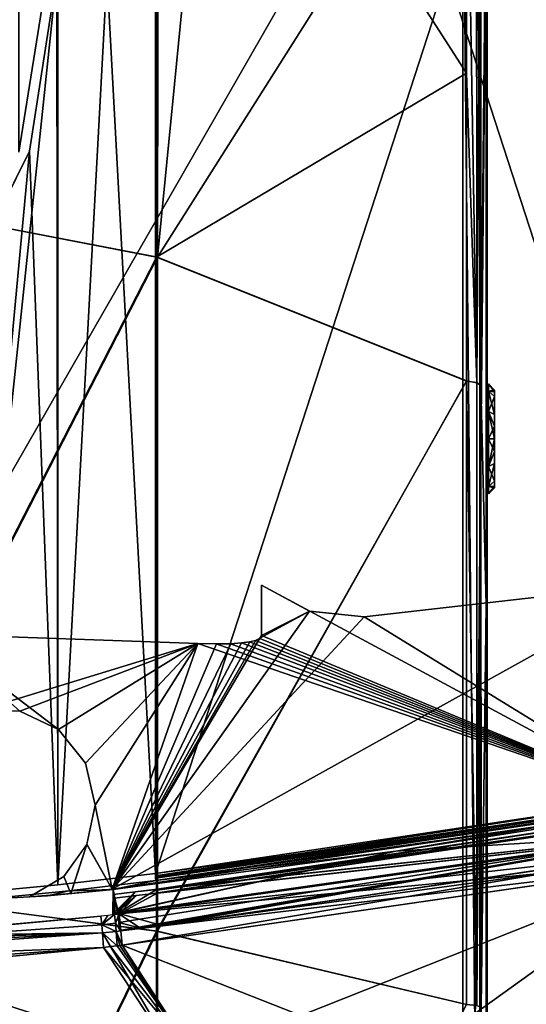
# Model space of a CAD drawing. Header units: millimetres. Extents: x -229 to 223, y -69 to 475.
# Tile 57 of 92: x 29 to 70, y 276 to 356. Entities that reach past the tile are written whole.
import ezdxf

# ---------------------------------------------------------------- set-up
doc = ezdxf.new("R2010")
doc.units = ezdxf.units.MM
doc.header["$LTSCALE"] = 65.185185
for name, color, linetype in [('100', 7, 'CONTINUOUS'), ('121', 7, 'CONTINUOUS'), ('128', 7, 'CONTINUOUS'), ('150', 7, 'CONTINUOUS'), ('153', 7, 'CONTINUOUS'), ('154', 7, 'CONTINUOUS'), ('155', 7, 'CONTINUOUS'), ('188', 7, 'CONTINUOUS'), ('218', 7, 'CONTINUOUS'), ('220', 7, 'CONTINUOUS'), ('534', 7, 'CONTINUOUS'), ('555', 7, 'CONTINUOUS'), ('567', 7, 'CONTINUOUS'), ('568', 7, 'CONTINUOUS'), ('571', 7, 'CONTINUOUS'), ('572', 7, 'CONTINUOUS'), ('573', 7, 'CONTINUOUS'), ('574', 7, 'CONTINUOUS'), ('575', 7, 'CONTINUOUS'), ('576', 7, 'CONTINUOUS'), ('577', 7, 'CONTINUOUS'), ('580', 7, 'CONTINUOUS'), ('583', 7, 'CONTINUOUS'), ('584', 7, 'CONTINUOUS'), ('585', 7, 'CONTINUOUS'), ('586', 7, 'CONTINUOUS'), ('591', 7, 'CONTINUOUS'), ('593', 7, 'CONTINUOUS'), ('594', 7, 'CONTINUOUS'), ('595', 7, 'CONTINUOUS'), ('601', 7, 'CONTINUOUS'), ('604', 7, 'CONTINUOUS'), ('605', 7, 'CONTINUOUS'), ('606', 7, 'CONTINUOUS'), ('607', 7, 'CONTINUOUS'), ('608', 7, 'CONTINUOUS'), ('630', 7, 'CONTINUOUS'), ('645', 7, 'CONTINUOUS'), ('662', 7, 'CONTINUOUS'), ('663', 7, 'CONTINUOUS'), ('664', 7, 'CONTINUOUS'), ('665', 7, 'CONTINUOUS'), ('672', 7, 'CONTINUOUS'), ('685', 7, 'CONTINUOUS'), ('76', 7, 'CONTINUOUS'), ('77', 7, 'CONTINUOUS'), ('79', 7, 'CONTINUOUS'), ('80', 7, 'CONTINUOUS'), ('82', 7, 'CONTINUOUS'), ('83', 7, 'CONTINUOUS'), ('86', 7, 'CONTINUOUS'), ('97', 7, 'CONTINUOUS'), ('98', 7, 'CONTINUOUS'), ('99', 7, 'CONTINUOUS')]:
    doc.layers.add(name, color=color, linetype=linetype)

msp = doc.modelspace()

# ---------------------------------------------------------------- linework, layer by layer
at = {"layer": '100', "color": 7, "linetype": 'Continuous'}
for points in [[(22.985, 396.496, 198.395), (13.503, 341.995, 215.581), (40.108, 391.275, 196.482), (22.985, 396.496, 198.395)], [(40.108, 391.275, 196.482), (13.503, 341.995, 215.581), (40.038, 336.865, 212.139), (40.108, 391.275, 196.482)], [(40.108, 391.275, 196.482), (40.038, 336.865, 212.139), (45.155, 389.108, 195.717), (40.108, 391.275, 196.482)], [(45.155, 389.108, 195.717), (40.038, 336.865, 212.139), (65.32, 376.885, 191.759), (45.155, 389.108, 195.717)], [(65.32, 376.885, 191.759), (40.038, 336.865, 212.139), (65.32, 326.752, 205.329), (65.32, 376.885, 191.759)], [(13.503, 341.995, 215.581), (13.503, 285.139, 227.117), (40.038, 336.865, 212.139), (13.503, 341.995, 215.581)], [(40.038, 336.865, 212.139), (13.503, 285.139, 227.117), (40.038, 281.694, 223.035), (40.038, 336.865, 212.139)], [(40.038, 336.865, 212.139), (40.038, 281.694, 223.035), (65.32, 326.752, 205.329), (40.038, 336.865, 212.139)], [(65.32, 326.752, 205.329), (40.038, 281.694, 223.035), (65.32, 275.698, 214.89), (65.32, 326.752, 205.329)], [(13.503, 285.139, 227.117), (13.503, 227.497, 233.687), (40.038, 281.694, 223.035), (13.503, 285.139, 227.117)], [(40.038, 281.694, 223.035), (13.503, 227.497, 233.687), (40.038, 225.799, 229.229), (40.038, 281.694, 223.035)], [(40.038, 281.694, 223.035), (40.038, 225.799, 229.229), (65.32, 275.698, 214.89), (40.038, 281.694, 223.035)]]:
    msp.add_3dface(points, dxfattribs=at)
at = {"layer": '121', "color": 7, "linetype": 'Continuous'}
for points in [[(66.492, 326.375, 203.631), (66.912, 369.155, 180.994), (66.474, 376.377, 190.103), (66.492, 326.375, 203.631)], [(66.923, 308.408, 196.425), (66.912, 369.155, 180.994), (66.492, 326.375, 203.631), (66.923, 308.408, 196.425)], [(66.509, 275.455, 213.163), (66.923, 308.408, 196.425), (66.492, 326.375, 203.631), (66.509, 275.455, 213.163)], [(66.934, 246.45, 205.871), (66.923, 308.408, 196.425), (66.509, 275.455, 213.163), (66.934, 246.45, 205.871)]]:
    msp.add_3dface(points, dxfattribs=at)
at = {"layer": '128', "color": 7, "linetype": 'Continuous'}
for points in [[(65.32, 376.885, 191.759), (65.32, 326.752, 205.329), (66.146, 326.602, 204.644), (65.32, 376.885, 191.759)], [(66.134, 376.689, 191.093), (65.32, 376.885, 191.759), (66.146, 326.602, 204.644), (66.134, 376.689, 191.093)], [(66.474, 376.377, 190.103), (66.134, 376.689, 191.093), (66.146, 326.602, 204.644), (66.474, 376.377, 190.103)], [(66.492, 326.375, 203.631), (66.474, 376.377, 190.103), (66.146, 326.602, 204.644), (66.492, 326.375, 203.631)], [(65.32, 326.752, 205.329), (65.32, 275.698, 214.89), (66.154, 275.606, 214.191), (65.32, 326.752, 205.329)], [(66.146, 326.602, 204.644), (65.32, 326.752, 205.329), (66.154, 275.606, 214.191), (66.146, 326.602, 204.644)], [(66.492, 326.375, 203.631), (66.146, 326.602, 204.644), (66.154, 275.606, 214.191), (66.492, 326.375, 203.631)], [(66.509, 275.455, 213.163), (66.492, 326.375, 203.631), (66.154, 275.606, 214.191), (66.509, 275.455, 213.163)]]:
    msp.add_3dface(points, dxfattribs=at)
at = {"layer": '150', "color": 7, "linetype": 'Continuous'}
for points in [[(66.4, 369.154, 180.994), (66.4, 338.97, 189.449), (66.458, 368.509, 178.891), (66.4, 369.154, 180.994)], [(66.458, 368.509, 178.891), (66.4, 338.97, 189.449), (66.458, 337.899, 187.451), (66.458, 368.509, 178.891)], [(66.4, 338.97, 189.449), (66.4, 308.41, 196.424), (66.458, 337.899, 187.451), (66.4, 338.97, 189.449)], [(66.458, 337.899, 187.451), (66.4, 308.41, 196.424), (66.458, 306.902, 194.484), (66.458, 337.899, 187.451)], [(66.4, 308.41, 196.424), (66.4, 277.547, 201.902), (66.458, 306.902, 194.484), (66.4, 308.41, 196.424)], [(66.458, 306.902, 194.484), (66.4, 277.547, 201.902), (66.458, 275.594, 199.972), (66.458, 306.902, 194.484)], [(66.4, 277.547, 201.902), (66.4, 246.453, 205.87), (66.458, 275.594, 199.972), (66.4, 277.547, 201.902)]]:
    msp.add_3dface(points, dxfattribs=at)
at = {"layer": '153', "color": 7, "linetype": 'Continuous'}
for points in [[(13.431, 398.111, -199.01), (40.037, 391.304, -196.492), (13.422, 342.017, -215.583), (13.431, 398.111, -199.01)], [(40.037, 391.304, -196.492), (39.96, 336.872, -212.159), (13.422, 342.017, -215.583), (40.037, 391.304, -196.492)], [(39.96, 336.872, -212.159), (40.037, 391.304, -196.492), (65.319, 351.946, -199.043), (39.96, 336.872, -212.159)], [(40.037, 391.304, -196.492), (65.319, 376.885, -191.759), (65.319, 351.946, -199.043), (40.037, 391.304, -196.492)], [(65.319, 326.739, -205.332), (39.96, 336.872, -212.159), (65.319, 351.946, -199.043), (65.319, 326.739, -205.332)], [(13.422, 342.017, -215.583), (39.96, 336.872, -212.159), (13.422, 285.154, -227.121), (13.422, 342.017, -215.583)], [(39.96, 336.872, -212.159), (39.96, 281.697, -223.055), (13.422, 285.154, -227.121), (39.96, 336.872, -212.159)], [(39.96, 281.697, -223.055), (39.96, 336.872, -212.159), (65.319, 326.739, -205.332), (39.96, 281.697, -223.055)], [(65.319, 275.684, -214.893), (39.96, 281.697, -223.055), (65.319, 326.739, -205.332), (65.319, 275.684, -214.893)], [(13.422, 285.154, -227.121), (39.96, 281.697, -223.055), (13.422, 227.506, -233.693), (13.422, 285.154, -227.121)], [(39.96, 281.697, -223.055), (39.96, 225.798, -229.25), (13.422, 227.506, -233.693), (39.96, 281.697, -223.055)], [(39.96, 225.798, -229.25), (39.96, 281.697, -223.055), (65.319, 275.684, -214.893), (39.96, 225.798, -229.25)]]:
    msp.add_3dface(points, dxfattribs=at)
at = {"layer": '154', "color": 7, "linetype": 'Continuous'}
for points in [[(65.319, 351.946, -199.043), (65.319, 376.885, -191.759), (66.148, 326.605, -204.641), (65.319, 351.946, -199.043)], [(65.319, 376.885, -191.759), (66.136, 376.688, -191.09), (66.148, 326.605, -204.641), (65.319, 376.885, -191.759)], [(66.136, 376.688, -191.09), (66.474, 376.376, -190.103), (66.492, 326.376, -203.631), (66.136, 376.688, -191.09)], [(66.148, 326.605, -204.641), (66.136, 376.688, -191.09), (66.492, 326.376, -203.631), (66.148, 326.605, -204.641)], [(65.319, 326.739, -205.332), (65.319, 351.946, -199.043), (66.148, 326.605, -204.641), (65.319, 326.739, -205.332)], [(65.319, 275.684, -214.893), (65.319, 326.739, -205.332), (66.155, 275.61, -214.188), (65.319, 275.684, -214.893)], [(65.319, 326.739, -205.332), (66.148, 326.605, -204.641), (66.155, 275.61, -214.188), (65.319, 326.739, -205.332)], [(66.155, 275.61, -214.188), (66.148, 326.605, -204.641), (66.492, 326.376, -203.631), (66.155, 275.61, -214.188)], [(66.509, 275.455, -213.163), (66.155, 275.61, -214.188), (66.492, 326.376, -203.631), (66.509, 275.455, -213.163)]]:
    msp.add_3dface(points, dxfattribs=at)
at = {"layer": '155', "color": 7, "linetype": 'Continuous'}
for points in [[(66.492, 326.376, -203.631), (66.474, 376.376, -190.103), (66.912, 369.154, -180.994), (66.492, 326.376, -203.631)], [(66.923, 308.408, -196.425), (66.492, 326.376, -203.631), (66.912, 369.154, -180.994), (66.923, 308.408, -196.425)], [(66.509, 275.455, -213.163), (66.492, 326.376, -203.631), (66.923, 308.408, -196.425), (66.509, 275.455, -213.163)], [(66.934, 246.45, -205.872), (66.509, 275.455, -213.163), (66.923, 308.408, -196.425), (66.934, 246.45, -205.872)]]:
    msp.add_3dface(points, dxfattribs=at)
at = {"layer": '188', "color": 7, "linetype": 'Continuous'}
for points in [[(66.4, 369.154, -180.994), (66.458, 368.509, -178.891), (66.458, 337.899, -187.451), (66.4, 369.154, -180.994)], [(66.4, 338.97, -189.449), (66.4, 369.154, -180.994), (66.458, 337.899, -187.451), (66.4, 338.97, -189.449)], [(66.4, 308.41, -196.424), (66.4, 338.97, -189.449), (66.458, 337.899, -187.451), (66.4, 308.41, -196.424)], [(66.458, 306.902, -194.484), (66.4, 308.41, -196.424), (66.458, 337.899, -187.451), (66.458, 306.902, -194.484)], [(66.4, 277.547, -201.902), (66.4, 308.41, -196.424), (66.458, 306.902, -194.484), (66.4, 277.547, -201.902)], [(66.458, 275.594, -199.972), (66.4, 277.547, -201.902), (66.458, 306.902, -194.484), (66.458, 275.594, -199.972)], [(66.4, 246.453, -205.87), (66.4, 277.547, -201.902), (66.458, 275.594, -199.972), (66.4, 246.453, -205.87)]]:
    msp.add_3dface(points, dxfattribs=at)
at = {"layer": '218', "color": 7, "linetype": 'Continuous'}
msp.add_3dface([(31, 360, 134), (28.697, 374.532, 134), (28.697, 345.467, 134), (31, 360, 134)], dxfattribs=at)
at = {"layer": '220', "color": 7, "linetype": 'Continuous'}
msp.add_3dface([(31, 360, -134), (28.697, 345.468, -134), (28.697, 374.533, -134), (31, 360, -134)], dxfattribs=at)
at = {"layer": '534', "color": 7, "linetype": 'Continuous'}
for points in [[(35.626, 280.369, -131.71), (41.641, 271.15, -121.347), (18.152, 278.69, -132.485), (35.626, 280.369, -131.71)], [(41.641, 271.15, -121.347), (0.656, 277.85, -132.68), (18.152, 278.69, -132.485), (41.641, 271.15, -121.347)], [(6.934, 268.04, -122.2), (0.656, 277.85, -132.68), (41.641, 271.15, -121.347), (6.934, 268.04, -122.2)]]:
    msp.add_3dface(points, dxfattribs=at)
at = {"layer": '555', "color": 7, "linetype": 'Continuous'}
for points in [[(35.626, 280.369, 131.71), (18.152, 278.69, 132.485), (41.641, 271.15, 121.347), (35.626, 280.369, 131.71)], [(41.641, 271.15, 121.347), (18.152, 278.69, 132.485), (6.934, 268.04, 122.2), (41.641, 271.15, 121.347)]]:
    msp.add_3dface(points, dxfattribs=at)
at = {"layer": '567', "color": 7, "linetype": 'Continuous'}
for points in [[(82.831, 289.621, -127.648), (40.061, 284.829, -132.515), (85.057, 291.532, -127.358), (82.831, 289.621, -127.648)], [(36.903, 283.104, -132.689), (40.061, 284.829, -132.515), (82.831, 289.621, -127.648), (36.903, 283.104, -132.689)], [(36.517, 284.392, -132.762), (38.289, 284.611, -132.641), (36.514, 283.058, -132.715), (36.517, 284.392, -132.762)], [(36.514, 283.058, -132.715), (38.289, 284.611, -132.641), (36.903, 283.104, -132.689), (36.514, 283.058, -132.715)], [(38.289, 284.611, -132.641), (40.061, 284.829, -132.515), (36.903, 283.104, -132.689), (38.289, 284.611, -132.641)]]:
    msp.add_3dface(points, dxfattribs=at)
at = {"layer": '568', "color": 7, "linetype": 'Continuous'}
for points in [[(40, 285.137, -132.216), (85.17, 291.879, -127.029), (40.026, 285.052, -132.428), (40, 285.137, -132.216)], [(85.17, 291.879, -127.029), (40.027, 285.046, -132.433), (40.026, 285.052, -132.428), (85.17, 291.879, -127.029)], [(74.301, 289.968, -128.847), (40.027, 285.046, -132.433), (85.17, 291.879, -127.029), (74.301, 289.968, -128.847)], [(85.057, 291.532, -127.358), (40.061, 284.829, -132.515), (74.301, 289.968, -128.847), (85.057, 291.532, -127.358)], [(74.301, 289.968, -128.847), (40.061, 284.829, -132.515), (40.027, 285.046, -132.433), (74.301, 289.968, -128.847)]]:
    msp.add_3dface(points, dxfattribs=at)
at = {"layer": '571', "color": 7, "linetype": 'Continuous'}
for points in [[(40, 285.137, 132.216), (74.301, 289.968, 128.847), (85.165, 291.878, 127.03), (40, 285.137, 132.216)], [(40.027, 285.046, 132.433), (40.062, 284.82, 132.514), (85.294, 291.578, 127.321), (40.027, 285.046, 132.433)], [(74.301, 289.968, 128.847), (40.027, 285.046, 132.433), (85.294, 291.578, 127.321), (74.301, 289.968, 128.847)], [(74.301, 289.968, 128.847), (40, 285.137, 132.216), (40.026, 285.052, 132.428), (74.301, 289.968, 128.847)], [(40.027, 285.046, 132.433), (74.301, 289.968, 128.847), (40.026, 285.052, 132.428), (40.027, 285.046, 132.433)]]:
    msp.add_3dface(points, dxfattribs=at)
at = {"layer": '572', "color": 7, "linetype": 'Continuous'}
for points in [[(85.294, 291.578, 127.321), (40.062, 284.82, 132.514), (82.827, 289.62, 127.648), (85.294, 291.578, 127.321)], [(36.903, 283.103, 132.689), (82.827, 289.62, 127.648), (38.289, 284.61, 132.641), (36.903, 283.103, 132.689)], [(82.827, 289.62, 127.648), (40.062, 284.82, 132.514), (38.289, 284.61, 132.641), (82.827, 289.62, 127.648)], [(36.517, 284.399, 132.762), (36.903, 283.103, 132.689), (38.289, 284.61, 132.641), (36.517, 284.399, 132.762)], [(36.514, 283.058, 132.715), (36.903, 283.103, 132.689), (36.517, 284.399, 132.762), (36.514, 283.058, 132.715)]]:
    msp.add_3dface(points, dxfattribs=at)
at = {"layer": '573', "color": 7, "linetype": 'Continuous'}
for points in [[(82.827, 289.62, 127.648), (36.903, 283.103, 132.689), (71.903, 286.476, 128.901), (82.827, 289.62, 127.648)], [(37.133, 280.55, 131.614), (83.056, 287.222, 126.672), (37.045, 281.732, 132.381), (37.133, 280.55, 131.614)], [(37.045, 281.732, 132.381), (83.056, 287.222, 126.672), (71.903, 286.476, 128.901), (37.045, 281.732, 132.381)], [(36.903, 283.103, 132.689), (37.045, 281.732, 132.381), (71.903, 286.476, 128.901), (36.903, 283.103, 132.689)]]:
    msp.add_3dface(points, dxfattribs=at)
at = {"layer": '574', "color": 7, "linetype": 'Continuous'}
for points in [[(72.465, 266.641, 108.784), (83.056, 287.222, 126.672), (37.133, 280.55, 131.614), (72.465, 266.641, 108.784)], [(72.465, 266.641, 108.784), (37.133, 280.55, 131.614), (43.124, 271.341, 121.268), (72.465, 266.641, 108.784)]]:
    msp.add_3dface(points, dxfattribs=at)
at = {"layer": '575', "color": 7, "linetype": 'Continuous'}
for points in [[(37.133, 280.55, 131.614), (36.939, 280.526, 131.627), (43.124, 271.341, 121.268), (37.133, 280.55, 131.614)], [(35.626, 280.369, 131.71), (41.641, 271.15, 121.347), (36.185, 280.436, 131.675), (35.626, 280.369, 131.71)], [(36.185, 280.436, 131.675), (43.124, 271.341, 121.268), (36.744, 280.503, 131.64), (36.185, 280.436, 131.675)], [(41.641, 271.15, 121.347), (43.124, 271.341, 121.268), (36.185, 280.436, 131.675), (41.641, 271.15, 121.347)], [(36.744, 280.503, 131.64), (43.124, 271.341, 121.268), (36.939, 280.526, 131.627), (36.744, 280.503, 131.64)]]:
    msp.add_3dface(points, dxfattribs=at)
at = {"layer": '576', "color": 7, "linetype": 'Continuous'}
for points in [[(35.397, 282.928, 132.789), (35.473, 282.223, 132.695), (35.956, 282.993, 132.752), (35.397, 282.928, 132.789)], [(36.591, 282.354, 132.622), (36.514, 283.058, 132.715), (35.473, 282.223, 132.695), (36.591, 282.354, 132.622)], [(35.473, 282.223, 132.695), (36.514, 283.058, 132.715), (35.956, 282.993, 132.752), (35.473, 282.223, 132.695)], [(36.656, 281.681, 132.405), (36.591, 282.354, 132.622), (35.473, 282.223, 132.695), (36.656, 281.681, 132.405)], [(35.538, 281.549, 132.478), (36.656, 281.681, 132.405), (35.473, 282.223, 132.695), (35.538, 281.549, 132.478)], [(36.744, 280.503, 131.64), (36.656, 281.681, 132.405), (35.538, 281.549, 132.478), (36.744, 280.503, 131.64)], [(35.626, 280.369, 131.71), (36.185, 280.436, 131.675), (35.538, 281.549, 132.478), (35.626, 280.369, 131.71)], [(36.185, 280.436, 131.675), (36.744, 280.503, 131.64), (35.538, 281.549, 132.478), (36.185, 280.436, 131.675)]]:
    msp.add_3dface(points, dxfattribs=at)
at = {"layer": '577', "color": 7, "linetype": 'Continuous'}
for points in [[(35.473, 282.223, 132.695), (35.397, 282.928, 132.789), (0.603, 279.76, 133.71), (35.473, 282.223, 132.695)], [(0.603, 279.76, 133.71), (35.397, 282.928, 132.789), (18.143, 281.325, 133.598), (0.603, 279.76, 133.71)], [(35.538, 281.549, 132.478), (35.473, 282.223, 132.695), (0.603, 279.76, 133.71), (35.538, 281.549, 132.478)], [(0.622, 279.062, 133.485), (35.538, 281.549, 132.478), (0.603, 279.76, 133.71), (0.622, 279.062, 133.485)], [(35.626, 280.369, 131.71), (35.538, 281.549, 132.478), (0.622, 279.062, 133.485), (35.626, 280.369, 131.71)], [(0.657, 277.85, 132.679), (35.626, 280.369, 131.71), (0.622, 279.062, 133.485), (0.657, 277.85, 132.679)], [(0.657, 277.85, 132.679), (18.152, 278.69, 132.485), (35.626, 280.369, 131.71), (0.657, 277.85, 132.679)]]:
    msp.add_3dface(points, dxfattribs=at)
at = {"layer": '580', "color": 7, "linetype": 'Continuous'}
for points in [[(36.903, 283.103, 132.689), (36.514, 283.058, 132.715), (36.591, 282.354, 132.622), (36.903, 283.103, 132.689)], [(37.045, 281.732, 132.381), (36.903, 283.103, 132.689), (36.591, 282.354, 132.622), (37.045, 281.732, 132.381)], [(37.045, 281.732, 132.381), (36.591, 282.354, 132.622), (36.656, 281.681, 132.405), (37.045, 281.732, 132.381)], [(37.133, 280.55, 131.614), (37.045, 281.732, 132.381), (36.656, 281.681, 132.405), (37.133, 280.55, 131.614)], [(36.939, 280.526, 131.627), (37.133, 280.55, 131.614), (36.656, 281.681, 132.405), (36.939, 280.526, 131.627)], [(36.744, 280.503, 131.64), (36.939, 280.526, 131.627), (36.656, 281.681, 132.405), (36.744, 280.503, 131.64)]]:
    msp.add_3dface(points, dxfattribs=at)
at = {"layer": '583', "color": 7, "linetype": 'Continuous'}
for points in [[(37.133, 280.55, -131.614), (83.048, 287.221, -126.673), (43.124, 271.341, -121.268), (37.133, 280.55, -131.614)], [(83.048, 287.221, -126.673), (49.352, 262.97, -110.105), (43.124, 271.341, -121.268), (83.048, 287.221, -126.673)], [(72.454, 266.639, -108.785), (49.352, 262.97, -110.105), (83.048, 287.221, -126.673), (72.454, 266.639, -108.785)]]:
    msp.add_3dface(points, dxfattribs=at)
at = {"layer": '584', "color": 7, "linetype": 'Continuous'}
for points in [[(36.903, 283.104, -132.689), (82.831, 289.621, -127.648), (37.045, 281.732, -132.381), (36.903, 283.104, -132.689)], [(82.831, 289.621, -127.648), (71.903, 286.476, -128.901), (37.045, 281.732, -132.381), (82.831, 289.621, -127.648)], [(83.048, 287.221, -126.673), (37.133, 280.55, -131.614), (71.903, 286.476, -128.901), (83.048, 287.221, -126.673)], [(71.903, 286.476, -128.901), (37.133, 280.55, -131.614), (37.045, 281.732, -132.381), (71.903, 286.476, -128.901)]]:
    msp.add_3dface(points, dxfattribs=at)
at = {"layer": '585', "color": 7, "linetype": 'Continuous'}
for points in [[(35.397, 282.928, -132.789), (35.538, 281.549, -132.478), (18.143, 281.325, -133.598), (35.397, 282.928, -132.789)], [(0.603, 279.761, -133.71), (0.584, 280.492, -133.803), (35.538, 281.549, -132.478), (0.603, 279.761, -133.71)], [(35.538, 281.549, -132.478), (0.584, 280.492, -133.803), (18.143, 281.325, -133.598), (35.538, 281.549, -132.478)], [(0.622, 279.062, -133.485), (0.603, 279.761, -133.71), (35.538, 281.549, -132.478), (0.622, 279.062, -133.485)], [(35.626, 280.369, -131.71), (0.622, 279.062, -133.485), (35.538, 281.549, -132.478), (35.626, 280.369, -131.71)], [(35.626, 280.369, -131.71), (18.152, 278.69, -132.485), (0.622, 279.062, -133.485), (35.626, 280.369, -131.71)]]:
    msp.add_3dface(points, dxfattribs=at)
at = {"layer": '586', "color": 7, "linetype": 'Continuous'}
for points in [[(37.133, 280.55, -131.614), (43.124, 271.341, -121.268), (36.744, 280.503, -131.639), (37.133, 280.55, -131.614)], [(43.124, 271.341, -121.268), (35.626, 280.369, -131.71), (36.185, 280.436, -131.675), (43.124, 271.341, -121.268)], [(41.641, 271.15, -121.347), (35.626, 280.369, -131.71), (43.124, 271.341, -121.268), (41.641, 271.15, -121.347)], [(36.744, 280.503, -131.639), (43.124, 271.341, -121.268), (36.185, 280.436, -131.675), (36.744, 280.503, -131.639)]]:
    msp.add_3dface(points, dxfattribs=at)
at = {"layer": '591', "color": 7, "linetype": 'Continuous'}
for points in [[(36.789, 283.159, 131.094), (82.906, 289.731, 126.019), (36.868, 282.404, 130.937), (36.789, 283.159, 131.094)], [(36.868, 282.404, 130.937), (82.906, 289.731, 126.019), (36.92, 281.742, 130.55), (36.868, 282.404, 130.937)], [(36.92, 281.742, 130.55), (82.906, 289.731, 126.019), (38.648, 281.947, 130.43), (36.92, 281.742, 130.55)], [(82.906, 289.731, 126.019), (40.375, 282.159, 130.307), (38.648, 281.947, 130.43), (82.906, 289.731, 126.019)], [(81.479, 288.207, 125.806), (40.375, 282.159, 130.307), (82.906, 289.731, 126.019), (81.479, 288.207, 125.806)]]:
    msp.add_3dface(points, dxfattribs=at)
at = {"layer": '593', "color": 7, "linetype": 'Continuous'}
for points in [[(82.903, 289.73, -126.019), (36.789, 283.159, -131.094), (81.459, 288.203, -125.809), (82.903, 289.73, -126.019)], [(36.789, 283.159, -131.094), (40.375, 282.159, -130.307), (81.459, 288.203, -125.809), (36.789, 283.159, -131.094)], [(38.648, 281.947, -130.43), (40.375, 282.159, -130.307), (36.789, 283.159, -131.094), (38.648, 281.947, -130.43)], [(36.868, 282.404, -130.937), (38.648, 281.947, -130.43), (36.789, 283.159, -131.094), (36.868, 282.404, -130.937)], [(36.92, 281.742, -130.55), (38.648, 281.947, -130.43), (36.868, 282.404, -130.937), (36.92, 281.742, -130.55)]]:
    msp.add_3dface(points, dxfattribs=at)
at = {"layer": '594', "color": 7, "linetype": 'Continuous'}
for points in [[(84.802, 291.816, 125.788), (82.906, 289.731, 126.019), (40, 285.137, 130.924), (84.802, 291.816, 125.788)], [(82.906, 289.731, 126.019), (36.789, 283.159, 131.094), (40, 285.137, 130.924), (82.906, 289.731, 126.019)], [(36.405, 284.693, 131.176), (38.203, 284.916, 131.053), (36.401, 283.113, 131.12), (36.405, 284.693, 131.176)], [(36.401, 283.113, 131.12), (38.203, 284.916, 131.053), (36.596, 283.136, 131.107), (36.401, 283.113, 131.12)], [(38.203, 284.916, 131.053), (36.789, 283.159, 131.094), (36.596, 283.136, 131.107), (38.203, 284.916, 131.053)], [(40, 285.137, 130.924), (36.789, 283.159, 131.094), (38.203, 284.916, 131.053), (40, 285.137, 130.924)]]:
    msp.add_3dface(points, dxfattribs=at)
at = {"layer": '595', "color": 7, "linetype": 'Continuous'}
for points in [[(40, 285.141, -130.924), (82.903, 289.73, -126.019), (84.827, 291.82, -125.784), (40, 285.141, -130.924)], [(36.789, 283.159, -131.094), (82.903, 289.73, -126.019), (38.203, 284.915, -131.053), (36.789, 283.159, -131.094)], [(38.203, 284.915, -131.053), (82.903, 289.73, -126.019), (40, 285.141, -130.924), (38.203, 284.915, -131.053)], [(36.401, 283.112, -131.12), (36.789, 283.159, -131.094), (36.405, 284.701, -131.176), (36.401, 283.112, -131.12)], [(36.405, 284.701, -131.176), (36.789, 283.159, -131.094), (38.203, 284.915, -131.053), (36.405, 284.701, -131.176)]]:
    msp.add_3dface(points, dxfattribs=at)
at = {"layer": '601', "color": 7, "linetype": 'Continuous'}
for points in [[(31.8, 360, -133.08), (31.866, 434.498, -133.076), (31.866, 285.502, -133.076), (31.8, 360, -133.08)], [(31.866, 434.498, -133.076), (39.86, 433.573, -132.554), (31.866, 285.502, -133.076), (31.866, 434.498, -133.076)], [(31.866, 285.502, -133.076), (39.86, 433.573, -132.554), (39.86, 286.427, -132.554), (31.866, 285.502, -133.076)], [(39.86, 433.573, -132.554), (85.444, 426.761, -127.323), (39.86, 286.427, -132.554), (39.86, 433.573, -132.554)], [(39.86, 286.427, -132.554), (85.444, 426.761, -127.323), (85.447, 293.24, -127.322), (39.86, 286.427, -132.554)], [(29.568, 345.566, -133.205), (31.8, 360, -133.08), (23.857, 284.739, -133.482), (29.568, 345.566, -133.205)], [(23.857, 284.739, -133.482), (31.8, 360, -133.08), (31.866, 285.502, -133.076), (23.857, 284.739, -133.482)], [(23.077, 332.472, -133.516), (29.568, 345.566, -133.205), (23.857, 284.739, -133.482), (23.077, 332.472, -133.516)]]:
    msp.add_3dface(points, dxfattribs=at)
at = {"layer": '604', "color": 7, "linetype": 'Continuous'}
for points in [[(84.99, 292.863, -125.864), (39.875, 286.129, -131.046), (85.404, 292.935, -127.03), (84.99, 292.863, -125.864)], [(85.404, 292.935, -127.03), (39.875, 286.129, -131.046), (39.875, 286.129, -132.255), (85.404, 292.935, -127.03)]]:
    msp.add_3dface(points, dxfattribs=at)
at = {"layer": '605', "color": 7, "linetype": 'Continuous'}
for points in [[(39.875, 286.129, -131.046), (84.99, 292.863, -125.864), (39.871, 286.045, -130.839), (39.875, 286.129, -131.046)], [(84.99, 292.863, -125.864), (74.112, 290.957, -127.251), (39.871, 286.038, -130.832), (84.99, 292.863, -125.864)], [(84.99, 292.863, -125.864), (39.871, 286.038, -130.832), (39.871, 286.045, -130.839), (84.99, 292.863, -125.864)], [(39.891, 285.832, -130.747), (74.112, 290.957, -127.251), (85.035, 292.576, -125.565), (39.891, 285.832, -130.747)], [(39.871, 286.038, -130.832), (74.112, 290.957, -127.251), (39.891, 285.832, -130.747), (39.871, 286.038, -130.832)]]:
    msp.add_3dface(points, dxfattribs=at)
at = {"layer": '606', "color": 7, "linetype": 'Continuous'}
for points in [[(39.891, 285.832, -130.747), (85.035, 292.576, -125.565), (59.531, 288.235, -128.958), (39.891, 285.832, -130.747)], [(59.531, 288.235, -128.958), (85.035, 292.576, -125.565), (82.708, 291.917, -125.925), (59.531, 288.235, -128.958)], [(36.393, 285.12, -130.991), (39.891, 285.832, -130.747), (59.531, 288.235, -128.958), (36.393, 285.12, -130.991)], [(32.766, 284.999, -131.22), (39.891, 285.832, -130.747), (36.393, 285.12, -130.991), (32.766, 284.999, -131.22)], [(25.634, 284.294, -131.6), (32.766, 284.999, -131.22), (31.02, 284.585, -131.322), (25.634, 284.294, -131.6)], [(31.02, 284.585, -131.322), (32.766, 284.999, -131.22), (36.393, 285.12, -130.991), (31.02, 284.585, -131.322)]]:
    msp.add_3dface(points, dxfattribs=at)
at = {"layer": '607', "color": 7, "linetype": 'Continuous'}
for points in [[(59.531, 288.235, -128.958), (82.708, 291.917, -125.925), (82.39, 289.657, -125.895), (59.531, 288.235, -128.958)], [(36.775, 283.167, -130.895), (59.531, 288.235, -128.958), (82.39, 289.657, -125.895), (36.775, 283.167, -130.895)], [(36.393, 285.12, -130.991), (59.531, 288.235, -128.958), (36.387, 283.12, -130.921), (36.393, 285.12, -130.991)], [(36.387, 283.12, -130.921), (59.531, 288.235, -128.958), (36.581, 283.143, -130.908), (36.387, 283.12, -130.921)], [(36.581, 283.143, -130.908), (59.531, 288.235, -128.958), (36.775, 283.167, -130.895), (36.581, 283.143, -130.908)]]:
    msp.add_3dface(points, dxfattribs=at)
at = {"layer": '608', "color": 7, "linetype": 'Continuous'}
for points in [[(39.86, 286.427, -132.554), (85.447, 293.24, -127.322), (39.879, 286.221, -132.469), (39.86, 286.427, -132.554)], [(85.404, 292.935, -127.03), (39.875, 286.129, -132.255), (74.462, 291.187, -128.847), (85.404, 292.935, -127.03)], [(85.447, 293.24, -127.322), (74.462, 291.187, -128.847), (39.879, 286.214, -132.462), (85.447, 293.24, -127.322)], [(85.447, 293.24, -127.322), (39.879, 286.214, -132.462), (39.879, 286.221, -132.469), (85.447, 293.24, -127.322)], [(74.462, 291.187, -128.847), (39.875, 286.129, -132.255), (39.879, 286.214, -132.462), (74.462, 291.187, -128.847)]]:
    msp.add_3dface(points, dxfattribs=at)
at = {"layer": '630', "color": 7, "linetype": 'Continuous'}
for points in [[(48.527, 310.024, -129.044), (48.527, 305.893, -129.044), (52.486, 307.898, -128.677), (48.527, 310.024, -129.044)], [(56.951, 307.437, -128.228), (82.215, 291.877, -124.988), (81.379, 310.213, -125.115), (56.951, 307.437, -128.228)], [(48.527, 305.893, -129.044), (82.215, 291.877, -124.988), (52.486, 307.898, -128.677), (48.527, 305.893, -129.044)], [(52.486, 307.898, -128.677), (82.215, 291.877, -124.988), (56.951, 307.437, -128.228), (52.486, 307.898, -128.677)], [(28.757, 299.72, -130.444), (31.934, 298.199, -130.267), (21.682, 306.001, -130.77), (28.757, 299.72, -130.444)], [(21.682, 306.001, -130.77), (31.934, 298.199, -130.267), (43.331, 305.256, -129.482), (21.682, 306.001, -130.77)], [(48.06, 305.506, -129.085), (82.215, 291.877, -124.988), (48.396, 305.671, -129.056), (48.06, 305.506, -129.085)], [(48.396, 305.671, -129.056), (82.215, 291.877, -124.988), (48.527, 305.893, -129.044), (48.396, 305.671, -129.056)], [(31.934, 298.199, -130.267), (34.143, 295.439, -130.134), (43.331, 305.256, -129.482), (31.934, 298.199, -130.267)], [(34.143, 295.439, -130.134), (34.931, 292, -130.084), (43.331, 305.256, -129.482), (34.143, 295.439, -130.134)], [(34.931, 292, -130.084), (36.321, 285.137, -129.993), (43.331, 305.256, -129.482), (34.931, 292, -130.084)], [(36.321, 285.137, -129.993), (82.215, 291.877, -124.988), (43.331, 305.256, -129.482), (36.321, 285.137, -129.993)], [(43.331, 305.256, -129.482), (82.215, 291.877, -124.988), (44.845, 305.216, -129.359), (43.331, 305.256, -129.482)], [(44.845, 305.216, -129.359), (82.215, 291.877, -124.988), (46.008, 305.233, -129.262), (44.845, 305.216, -129.359)], [(46.008, 305.233, -129.262), (82.215, 291.877, -124.988), (46.895, 305.293, -129.187), (46.008, 305.233, -129.262)], [(46.895, 305.293, -129.187), (82.215, 291.877, -124.988), (47.566, 305.384, -129.129), (46.895, 305.293, -129.187)], [(47.566, 305.384, -129.129), (82.215, 291.877, -124.988), (48.06, 305.506, -129.085), (47.566, 305.384, -129.129)], [(34.258, 288.809, -130.127), (36.321, 285.137, -129.993), (34.931, 292, -130.084), (34.258, 288.809, -130.127)], [(32.361, 286.164, -130.242), (32.941, 284.771, -130.208), (34.258, 288.809, -130.127), (32.361, 286.164, -130.242)], [(32.941, 284.771, -130.208), (36.321, 285.137, -129.993), (34.258, 288.809, -130.127), (32.941, 284.771, -130.208)], [(29.552, 284.503, -130.401), (32.941, 284.771, -130.208), (32.361, 286.164, -130.242), (29.552, 284.503, -130.401)]]:
    msp.add_3dface(points, dxfattribs=at)
at = {"layer": '645', "color": 7, "linetype": 'Continuous'}
for points in [[(31.8, 360, 133.08), (31.866, 285.502, 133.076), (31.866, 434.498, 133.076), (31.8, 360, 133.08)], [(31.866, 285.502, 133.076), (39.86, 286.427, 132.554), (31.866, 434.498, 133.076), (31.866, 285.502, 133.076)], [(31.866, 434.498, 133.076), (39.86, 286.427, 132.554), (39.86, 433.573, 132.554), (31.866, 434.498, 133.076)], [(39.86, 286.427, 132.554), (85.444, 293.239, 127.323), (39.86, 433.573, 132.554), (39.86, 286.427, 132.554)], [(39.86, 433.573, 132.554), (85.444, 293.239, 127.323), (85.447, 426.76, 127.322), (39.86, 433.573, 132.554)], [(29.566, 345.559, 133.205), (31.866, 285.502, 133.076), (31.8, 360, 133.08), (29.566, 345.559, 133.205)], [(23.073, 332.466, 133.516), (23.857, 284.739, 133.482), (29.566, 345.559, 133.205), (23.073, 332.466, 133.516)], [(23.857, 284.739, 133.482), (31.866, 285.502, 133.076), (29.566, 345.559, 133.205), (23.857, 284.739, 133.482)]]:
    msp.add_3dface(points, dxfattribs=at)
at = {"layer": '662', "color": 7, "linetype": 'Continuous'}
for points in [[(39.891, 285.832, 130.747), (82.704, 291.917, 125.925), (85.039, 292.577, 125.564), (39.891, 285.832, 130.747)], [(59.528, 288.234, 128.958), (82.704, 291.917, 125.925), (39.891, 285.832, 130.747), (59.528, 288.234, 128.958)], [(36.393, 285.12, 130.991), (59.528, 288.234, 128.958), (39.891, 285.832, 130.747), (36.393, 285.12, 130.991)], [(32.766, 284.999, 131.22), (36.393, 285.12, 130.991), (39.891, 285.832, 130.747), (32.766, 284.999, 131.22)], [(25.634, 284.294, 131.6), (31.02, 284.585, 131.322), (32.766, 284.999, 131.22), (25.634, 284.294, 131.6)], [(31.02, 284.585, 131.322), (36.393, 285.12, 130.991), (32.766, 284.999, 131.22), (31.02, 284.585, 131.322)]]:
    msp.add_3dface(points, dxfattribs=at)
at = {"layer": '663', "color": 7, "linetype": 'Continuous'}
for points in [[(39.875, 286.129, 131.046), (74.112, 290.957, 127.251), (84.986, 292.862, 125.865), (39.875, 286.129, 131.046)], [(39.891, 285.832, 130.747), (85.039, 292.577, 125.564), (39.871, 286.038, 130.832), (39.891, 285.832, 130.747)], [(39.871, 286.038, 130.832), (85.039, 292.577, 125.564), (74.112, 290.957, 127.251), (39.871, 286.038, 130.832)], [(39.871, 286.038, 130.832), (74.112, 290.957, 127.251), (39.871, 286.045, 130.839), (39.871, 286.038, 130.832)], [(74.112, 290.957, 127.251), (39.875, 286.129, 131.046), (39.871, 286.045, 130.839), (74.112, 290.957, 127.251)]]:
    msp.add_3dface(points, dxfattribs=at)
at = {"layer": '664', "color": 7, "linetype": 'Continuous'}
for points in [[(39.875, 286.129, 132.255), (84.986, 292.862, 125.865), (85.408, 292.935, 127.029), (39.875, 286.129, 132.255)], [(39.875, 286.129, 131.046), (84.986, 292.862, 125.865), (39.875, 286.129, 132.255), (39.875, 286.129, 131.046)]]:
    msp.add_3dface(points, dxfattribs=at)
at = {"layer": '665', "color": 7, "linetype": 'Continuous'}
for points in [[(85.444, 293.239, 127.323), (39.86, 286.427, 132.554), (74.462, 291.187, 128.847), (85.444, 293.239, 127.323)], [(39.875, 286.129, 132.255), (85.408, 292.935, 127.029), (39.879, 286.214, 132.462), (39.875, 286.129, 132.255)], [(39.879, 286.214, 132.462), (85.408, 292.935, 127.029), (74.462, 291.187, 128.847), (39.879, 286.214, 132.462)], [(74.462, 291.187, 128.847), (39.86, 286.427, 132.554), (39.879, 286.221, 132.469), (74.462, 291.187, 128.847)], [(39.879, 286.214, 132.462), (74.462, 291.187, 128.847), (39.879, 286.221, 132.469), (39.879, 286.214, 132.462)]]:
    msp.add_3dface(points, dxfattribs=at)
at = {"layer": '672', "color": 7, "linetype": 'Continuous'}
for points in [[(82.704, 291.917, 125.925), (59.528, 288.234, 128.958), (82.386, 289.656, 125.896), (82.704, 291.917, 125.925)], [(82.386, 289.656, 125.896), (59.528, 288.234, 128.958), (36.775, 283.166, 130.895), (82.386, 289.656, 125.896)], [(59.528, 288.234, 128.958), (36.393, 285.12, 130.991), (36.775, 283.166, 130.895), (59.528, 288.234, 128.958)], [(36.581, 283.143, 130.908), (36.393, 285.12, 130.991), (36.387, 283.119, 130.921), (36.581, 283.143, 130.908)], [(36.775, 283.166, 130.895), (36.393, 285.12, 130.991), (36.581, 283.143, 130.908), (36.775, 283.166, 130.895)]]:
    msp.add_3dface(points, dxfattribs=at)
at = {"layer": '685', "color": 7, "linetype": 'Continuous'}
for points in [[(56.951, 307.437, 128.228), (81.379, 310.213, 125.115), (36.321, 285.137, 129.993), (56.951, 307.437, 128.228)], [(36.321, 285.137, 129.993), (81.379, 310.213, 125.115), (82.219, 291.878, 124.988), (36.321, 285.137, 129.993)], [(48.527, 310.024, 129.044), (52.478, 307.9, 128.678), (48.527, 305.893, 129.044), (48.527, 310.024, 129.044)], [(52.478, 307.9, 128.678), (56.951, 307.437, 128.228), (36.321, 285.137, 129.993), (52.478, 307.9, 128.678)], [(48.399, 305.673, 129.055), (52.478, 307.9, 128.678), (36.321, 285.137, 129.993), (48.399, 305.673, 129.055)], [(48.527, 305.893, 129.044), (52.478, 307.9, 128.678), (48.399, 305.673, 129.055), (48.527, 305.893, 129.044)], [(21.682, 306.001, 130.77), (43.331, 305.256, 129.482), (25.237, 299.714, 130.618), (21.682, 306.001, 130.77)], [(48.068, 305.509, 129.085), (48.399, 305.673, 129.055), (36.321, 285.137, 129.993), (48.068, 305.509, 129.085)], [(25.237, 299.714, 130.618), (43.331, 305.256, 129.482), (28.759, 299.719, 130.444), (25.237, 299.714, 130.618)], [(28.759, 299.719, 130.444), (43.331, 305.256, 129.482), (31.934, 298.199, 130.267), (28.759, 299.719, 130.444)], [(31.934, 298.199, 130.267), (43.331, 305.256, 129.482), (34.142, 295.442, 130.134), (31.934, 298.199, 130.267)], [(34.142, 295.442, 130.134), (43.331, 305.256, 129.482), (34.931, 292, 130.084), (34.142, 295.442, 130.134)], [(34.931, 292, 130.084), (43.331, 305.256, 129.482), (36.321, 285.137, 129.993), (34.931, 292, 130.084)], [(47.579, 305.387, 129.128), (48.068, 305.509, 129.085), (36.321, 285.137, 129.993), (47.579, 305.387, 129.128)], [(46.912, 305.294, 129.185), (47.579, 305.387, 129.128), (36.321, 285.137, 129.993), (46.912, 305.294, 129.185)], [(46.026, 305.234, 129.261), (46.912, 305.294, 129.185), (36.321, 285.137, 129.993), (46.026, 305.234, 129.261)], [(43.331, 305.256, 129.482), (44.859, 305.215, 129.358), (36.321, 285.137, 129.993), (43.331, 305.256, 129.482)], [(44.859, 305.215, 129.358), (46.026, 305.234, 129.261), (36.321, 285.137, 129.993), (44.859, 305.215, 129.358)], [(34.256, 288.803, 130.127), (34.931, 292, 130.084), (36.321, 285.137, 129.993), (34.256, 288.803, 130.127)], [(32.355, 286.159, 130.243), (34.256, 288.803, 130.127), (32.941, 284.771, 130.208), (32.355, 286.159, 130.243)], [(32.941, 284.771, 130.208), (34.256, 288.803, 130.127), (36.321, 285.137, 129.993), (32.941, 284.771, 130.208)], [(29.552, 284.503, 130.401), (32.355, 286.159, 130.243), (32.941, 284.771, 130.208), (29.552, 284.503, 130.401)]]:
    msp.add_3dface(points, dxfattribs=at)
at = {"layer": '76', "color": 7, "linetype": 'Continuous'}
for points in [[(65, 383.682, 140), (65, 355, 140), (65, 383.682, 137.5), (65, 383.682, 140)], [(65, 383.682, 137.5), (65, 355, 140), (65, 180, 152), (65, 383.682, 137.5)], [(65, 157, 137.5), (65, 383.682, 137.5), (65, 175, 140), (65, 157, 137.5)], [(65, 175, 140), (65, 383.682, 137.5), (65, 175, 147), (65, 175, 140)], [(65, 175, 147), (65, 383.682, 137.5), (65, 175.674, 149.505), (65, 175, 147)], [(65, 175.674, 149.505), (65, 383.682, 137.5), (65, 177.496, 151.327), (65, 175.674, 149.505)], [(65, 177.496, 151.327), (65, 383.682, 137.5), (65, 180, 152), (65, 177.496, 151.327)], [(65, 352.505, 151.326), (65, 350, 152), (65, 355, 140), (65, 352.505, 151.326)], [(65, 355, 140), (65, 350, 152), (65, 180, 152), (65, 355, 140)], [(65, 354.327, 149.504), (65, 352.505, 151.326), (65, 355, 140), (65, 354.327, 149.504)], [(65, 355, 147), (65, 354.327, 149.504), (65, 355, 140), (65, 355, 147)]]:
    msp.add_3dface(points, dxfattribs=at)
at = {"layer": '77', "color": 7, "linetype": 'Continuous'}
for points in [[(65, 383.682, 137.5), (65, 157, 137.5), (-65, 383.682, 137.5), (65, 383.682, 137.5)], [(65, 157, 137.5), (15, 166.2, 137.5), (-65, 383.682, 137.5), (65, 157, 137.5)]]:
    msp.add_3dface(points, dxfattribs=at)
at = {"layer": '79', "color": 7, "linetype": 'Continuous'}
for points in [[(65, 383.682, -137.5), (65, 157, -137.5), (65, 383.682, -140), (65, 383.682, -137.5)], [(65, 383.682, -140), (65, 157, -137.5), (65, 355, -140), (65, 383.682, -140)], [(65, 355, -140), (65, 157, -137.5), (65, 355, -147), (65, 355, -140)], [(65, 355, -147), (65, 157, -137.5), (65, 354.326, -149.505), (65, 355, -147)], [(65, 354.326, -149.505), (65, 157, -137.5), (65, 352.504, -151.327), (65, 354.326, -149.505)], [(65, 352.504, -151.327), (65, 157, -137.5), (65, 350, -152), (65, 352.504, -151.327)], [(65, 350, -152), (65, 157, -137.5), (65, 175, -140), (65, 350, -152)], [(65, 180, -152), (65, 350, -152), (65, 175, -140), (65, 180, -152)]]:
    msp.add_3dface(points, dxfattribs=at)
at = {"layer": '80', "color": 7, "linetype": 'Continuous'}
for points in [[(65, 157, -137.5), (65, 383.682, -137.5), (-65, 157, -137.5), (65, 157, -137.5)], [(65, 383.682, -137.5), (-65, 383.682, -137.5), (-65, 157, -137.5), (65, 383.682, -137.5)]]:
    msp.add_3dface(points, dxfattribs=at)
at = {"layer": '82', "color": 7, "linetype": 'Continuous'}
for points in [[(67, 373.028, 137.5), (67, 372.582, 157.91), (67, 172.128, 137.5), (67, 373.028, 137.5)], [(67, 373.028, -137.5), (67, 172.128, -137.5), (67, 71.088, -143.106), (67, 373.028, -137.5)], [(67, 372.582, -157.91), (67, 373.028, -137.5), (67, 71.088, -143.106), (67, 372.582, -157.91)], [(67, 93.782, 175.178), (67, 71.088, 143.106), (67, 372.582, 157.91), (67, 93.782, 175.178)], [(67, 372.582, 157.91), (67, 71.088, 143.106), (67, 172.128, 137.5), (67, 372.582, 157.91)], [(67, 369.978, 178.157), (67, 93.782, 175.178), (67, 372.582, 157.91), (67, 369.978, 178.157)], [(67, 369.978, -178.157), (67, 372.582, -157.91), (67, 93.782, -175.178), (67, 369.978, -178.157)], [(67, 93.782, -175.178), (67, 372.582, -157.91), (67, 71.088, -143.106), (67, 93.782, -175.178)], [(67, 323.555, 190.635), (67, 93.782, 175.178), (67, 369.978, 178.157), (67, 323.555, 190.635)], [(67, 323.555, -190.635), (67, 369.978, -178.157), (67, 120.501, -203.983), (67, 323.555, -190.635)], [(67, 120.501, -203.983), (67, 369.978, -178.157), (67, 93.782, -175.178), (67, 120.501, -203.983)], [(67, 276.326, 199.599), (67, 93.782, 175.178), (67, 323.555, 190.635), (67, 276.326, 199.599)], [(67, 276.326, -199.599), (67, 323.555, -190.635), (67, 120.501, -203.983), (67, 276.326, -199.599)], [(67, 120.501, 203.983), (67, 93.782, 175.178), (67, 276.326, 199.599), (67, 120.501, 203.983)], [(67, 228.559, 204.997), (67, 120.501, 203.983), (67, 276.326, 199.599), (67, 228.559, 204.997)], [(67, 228.559, -204.997), (67, 276.326, -199.599), (67, 120.501, -203.983), (67, 228.559, -204.997)]]:
    msp.add_3dface(points, dxfattribs=at)
at = {"layer": '83', "color": 7, "linetype": 'Continuous'}
for points in [[(67, 373.028, 137.5), (67, 172.128, 137.5), (65, 373.028, 137.5), (67, 373.028, 137.5)], [(67, 172.128, 137.5), (65, 172.128, 137.5), (65, 373.028, 137.5), (67, 172.128, 137.5)]]:
    msp.add_3dface(points, dxfattribs=at)
at = {"layer": '86', "color": 7, "linetype": 'Continuous'}
for points in [[(67, 172.128, -137.5), (67, 373.028, -137.5), (65, 172.128, -137.5), (67, 172.128, -137.5)], [(65, 172.128, -137.5), (67, 373.028, -137.5), (65, 373.028, -137.5), (65, 172.128, -137.5)]]:
    msp.add_3dface(points, dxfattribs=at)
at = {"layer": '97', "color": 7, "linetype": 'Continuous'}
for points in [[(67.1, 325.897, -159.25), (67.6, 326, -161.5), (67.1, 326.5, -161.5), (67.1, 325.897, -159.25)], [(67.1, 326.5, -161.5), (67.6, 326, -161.5), (67.6, 325.863, -162.536), (67.1, 326.5, -161.5)], [(67.1, 325.897, -163.75), (67.1, 326.5, -161.5), (67.6, 325.863, -162.536), (67.1, 325.897, -163.75)], [(67.6, 325.863, -160.464), (67.6, 326, -161.5), (67.1, 325.897, -159.25), (67.6, 325.863, -160.464)], [(67.6, 325.464, -159.499), (67.6, 325.863, -160.464), (67.1, 325.897, -159.25), (67.6, 325.464, -159.499)], [(67.1, 324.25, -157.603), (67.6, 325.464, -159.499), (67.1, 325.897, -159.25), (67.1, 324.25, -157.603)], [(67.1, 324.25, -165.397), (67.1, 325.897, -163.75), (67.6, 324.001, -164.964), (67.1, 324.25, -165.397)], [(67.6, 324.001, -164.964), (67.1, 325.897, -163.75), (67.6, 325.464, -163.501), (67.6, 324.001, -164.964)], [(67.6, 325.464, -163.501), (67.1, 325.897, -163.75), (67.6, 325.863, -162.536), (67.6, 325.464, -163.501)], [(67.6, 324.001, -158.036), (67.6, 325.464, -159.499), (67.1, 324.25, -157.603), (67.6, 324.001, -158.036)], [(67.6, 323.036, -157.637), (67.6, 324.001, -158.036), (67.1, 324.25, -157.603), (67.6, 323.036, -157.637)], [(67.1, 322, -157), (67.6, 323.036, -157.637), (67.1, 324.25, -157.603), (67.1, 322, -157)], [(67.1, 322, -166), (67.1, 324.25, -165.397), (67.6, 322, -165.5), (67.1, 322, -166)], [(67.6, 322, -165.5), (67.1, 324.25, -165.397), (67.6, 323.036, -165.363), (67.6, 322, -165.5)], [(67.6, 323.036, -165.363), (67.1, 324.25, -165.397), (67.6, 324.001, -164.964), (67.6, 323.036, -165.363)], [(67.6, 322, -157.5), (67.6, 323.036, -157.637), (67.1, 322, -157), (67.6, 322, -157.5)]]:
    msp.add_3dface(points, dxfattribs=at)
at = {"layer": '98', "color": 7, "linetype": 'Continuous'}
for points in [[(67.6, 326, -161.5), (67.6, 325.863, -160.464), (67.6, 325.863, -162.536), (67.6, 326, -161.5)], [(67.6, 325.863, -160.464), (67.6, 325.464, -159.499), (67.6, 325.863, -162.536), (67.6, 325.863, -160.464)], [(67.6, 325.464, -159.499), (67.6, 325.464, -163.501), (67.6, 325.863, -162.536), (67.6, 325.464, -159.499)], [(67.6, 325.464, -159.499), (67.6, 324.001, -158.036), (67.6, 325.464, -163.501), (67.6, 325.464, -159.499)], [(67.6, 324.001, -158.036), (67.6, 324.001, -164.964), (67.6, 325.464, -163.501), (67.6, 324.001, -158.036)], [(67.6, 324.001, -158.036), (67.6, 323.036, -157.637), (67.6, 324.001, -164.964), (67.6, 324.001, -158.036)], [(67.6, 323.036, -157.637), (67.6, 323.036, -165.363), (67.6, 324.001, -164.964), (67.6, 323.036, -157.637)], [(67.6, 323.036, -157.637), (67.6, 322, -157.5), (67.6, 323.036, -165.363), (67.6, 323.036, -157.637)], [(67.6, 322, -157.5), (67.6, 322, -165.5), (67.6, 323.036, -165.363), (67.6, 322, -157.5)], [(67.6, 322, -165.5), (67.6, 322, -157.5), (67.6, 320.964, -157.637), (67.6, 322, -165.5)], [(67.6, 320.964, -165.363), (67.6, 322, -165.5), (67.6, 320.964, -157.637), (67.6, 320.964, -165.363)], [(67.6, 319.999, -164.964), (67.6, 320.964, -165.363), (67.6, 319.999, -158.036), (67.6, 319.999, -164.964)], [(67.6, 319.999, -158.036), (67.6, 320.964, -165.363), (67.6, 320.964, -157.637), (67.6, 319.999, -158.036)], [(67.6, 318.536, -163.501), (67.6, 319.999, -164.964), (67.6, 318.536, -159.499), (67.6, 318.536, -163.501)], [(67.6, 318.536, -159.499), (67.6, 319.999, -164.964), (67.6, 319.999, -158.036), (67.6, 318.536, -159.499)], [(67.6, 318.137, -162.536), (67.6, 318.536, -163.501), (67.6, 318.137, -160.464), (67.6, 318.137, -162.536)], [(67.6, 318.137, -160.464), (67.6, 318.536, -163.501), (67.6, 318.536, -159.499), (67.6, 318.137, -160.464)], [(67.6, 318, -161.5), (67.6, 318.137, -162.536), (67.6, 318.137, -160.464), (67.6, 318, -161.5)]]:
    msp.add_3dface(points, dxfattribs=at)
at = {"layer": '99', "color": 7, "linetype": 'Continuous'}
for points in [[(67.6, 322, -157.5), (67.1, 322, -157), (67.1, 319.75, -157.603), (67.6, 322, -157.5)], [(67.6, 320.964, -157.637), (67.6, 322, -157.5), (67.1, 319.75, -157.603), (67.6, 320.964, -157.637)], [(67.1, 322, -166), (67.6, 322, -165.5), (67.6, 320.964, -165.363), (67.1, 322, -166)], [(67.1, 322, -166), (67.6, 320.964, -165.363), (67.1, 319.75, -165.397), (67.1, 322, -166)], [(67.6, 320.964, -165.363), (67.6, 319.999, -164.964), (67.1, 319.75, -165.397), (67.6, 320.964, -165.363)], [(67.6, 319.999, -158.036), (67.6, 320.964, -157.637), (67.1, 319.75, -157.603), (67.6, 319.999, -158.036)], [(67.6, 319.999, -164.964), (67.6, 318.536, -163.501), (67.1, 319.75, -165.397), (67.6, 319.999, -164.964)], [(67.6, 318.536, -159.499), (67.6, 319.999, -158.036), (67.1, 318.103, -159.25), (67.6, 318.536, -159.499)], [(67.1, 318.103, -159.25), (67.6, 319.999, -158.036), (67.1, 319.75, -157.603), (67.1, 318.103, -159.25)], [(67.1, 319.75, -165.397), (67.6, 318.536, -163.501), (67.1, 318.103, -163.75), (67.1, 319.75, -165.397)], [(67.6, 318.536, -163.501), (67.6, 318.137, -162.536), (67.1, 318.103, -163.75), (67.6, 318.536, -163.501)], [(67.6, 318.137, -160.464), (67.6, 318.536, -159.499), (67.1, 318.103, -159.25), (67.6, 318.137, -160.464)], [(67.6, 318.137, -162.536), (67.6, 318, -161.5), (67.1, 318.103, -163.75), (67.6, 318.137, -162.536)], [(67.6, 318, -161.5), (67.6, 318.137, -160.464), (67.1, 317.5, -161.5), (67.6, 318, -161.5)], [(67.1, 317.5, -161.5), (67.6, 318.137, -160.464), (67.1, 318.103, -159.25), (67.1, 317.5, -161.5)], [(67.1, 318.103, -163.75), (67.6, 318, -161.5), (67.1, 317.5, -161.5), (67.1, 318.103, -163.75)]]:
    msp.add_3dface(points, dxfattribs=at)

doc.saveas('drawing.dxf')
